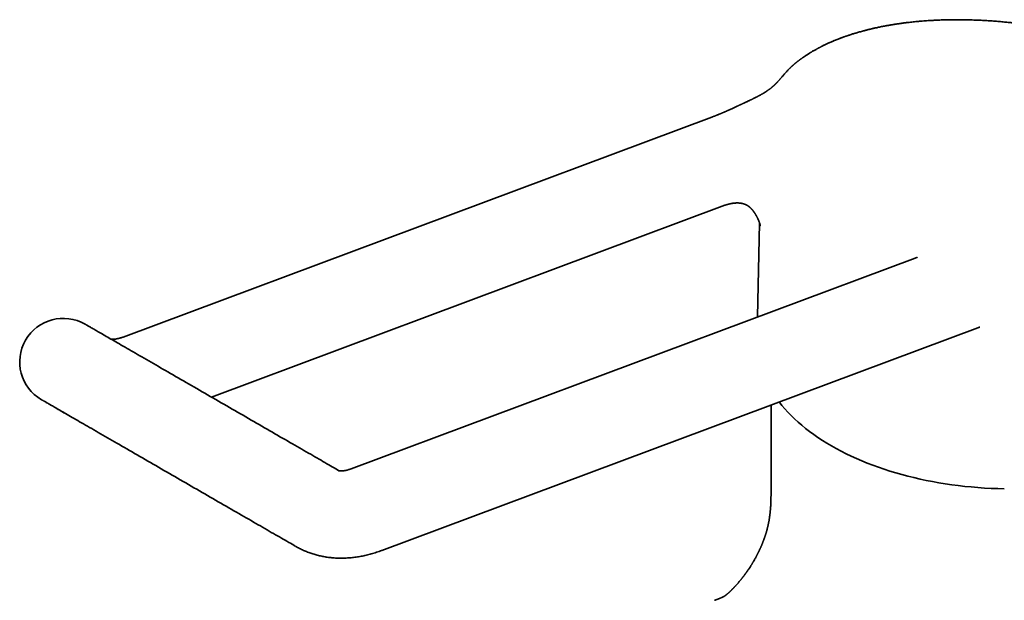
# Model space of a CAD drawing. Header units: millimetres. Extents: x 8 to 747, y 12 to 1054.
# Tile 10 of 26: x 498 to 611, y 427 to 493. Entities that reach past the tile are written whole.
import ezdxf

# ---------------------------------------------------------------- set-up
doc = ezdxf.new("R2010")
doc.units = ezdxf.units.MM

msp = doc.modelspace()

# ---------------------------------------------------------------- linework, layer by layer
at = {"color": 7, "linetype": 'Continuous', "lineweight": 35}
for p, q in [((577.39, 481.92), (509.9, 456.7)), ((520.04, 449.82), (578.89, 471.81)), ((582.88, 469.75), (582.65, 459.01)), ((600.71, 465.76), (536.06, 441.6)), ((539.56, 432.23), (607.88, 457.76)), ((584.19, 448.91), (584.19, 440.21))]:
    msp.add_line(p, q, dxfattribs=at)
at = {"color": 7, "linetype": 'Continuous', "lineweight": 35, "flags": 128}
for points in [[(512.32, 454.27), (512.06, 454.42), (511.81, 454.57), (511.56, 454.71), (511.31, 454.86), (511.07, 455), (510.83, 455.14), (510.6, 455.27), (510.37, 455.4), (510.14, 455.53), (509.92, 455.66), (509.7, 455.79), (509.49, 455.91), (509.28, 456.03), (509.08, 456.14), (508.88, 456.26), (508.69, 456.37), (508.51, 456.48), (508.32, 456.58), (508.15, 456.68), (507.98, 456.78), (507.81, 456.88), (507.65, 456.97), (507.49, 457.06), (507.34, 457.15), (507.2, 457.23), (507.06, 457.31), (506.93, 457.39), (506.8, 457.46), (506.68, 457.53), (506.57, 457.6), (506.46, 457.66), (506.36, 457.72), (506.26, 457.77), (506.17, 457.83), (506.08, 457.87), (506.01, 457.92), (505.93, 457.96), (505.87, 458), (505.81, 458.03), (505.75, 458.07), (505.71, 458.09), (505.67, 458.12), (505.63, 458.14), (505.6, 458.15), (505.58, 458.17), (505.56, 458.17), (505.55, 458.18), (505.55, 458.18)], [(534.65, 441.38), (534.47, 441.49), (534.28, 441.6), (534.09, 441.71), (533.89, 441.82), (533.68, 441.94), (533.48, 442.06), (533.26, 442.18), (533.05, 442.31), (532.82, 442.44), (532.6, 442.57), (532.37, 442.7), (532.13, 442.84), (531.89, 442.97), (531.65, 443.11), (531.41, 443.26), (531.16, 443.4), (530.9, 443.55), (530.64, 443.7), (530.38, 443.85), (530.12, 444), (529.85, 444.15), (529.58, 444.31), (529.31, 444.47), (529.03, 444.63), (528.75, 444.79), (528.47, 444.95), (528.18, 445.12), (527.89, 445.28), (527.6, 445.45), (527.31, 445.62), (527.02, 445.79), (526.72, 445.96), (526.42, 446.14), (526.12, 446.31), (525.82, 446.48), (525.51, 446.66), (525.21, 446.84), (524.9, 447.01), (524.59, 447.19), (524.28, 447.37), (523.97, 447.55), (523.66, 447.73), (523.35, 447.91), (523.03, 448.09), (522.72, 448.27), (522.41, 448.45), (522.09, 448.63), (521.78, 448.81), (521.46, 449), (521.15, 449.18), (520.83, 449.36), (520.52, 449.54), (520.21, 449.72), (519.89, 449.9), (519.58, 450.08), (519.27, 450.26), (518.96, 450.44), (518.65, 450.62), (518.34, 450.8), (518.03, 450.98), (517.73, 451.15), (517.42, 451.33), (517.12, 451.5), (516.82, 451.68), (516.52, 451.85), (516.22, 452.02), (515.93, 452.19), (515.63, 452.36), (515.34, 452.53), (515.05, 452.7), (514.77, 452.86), (514.48, 453.03), (514.2, 453.19), (513.92, 453.35), (513.65, 453.51), (513.38, 453.66), (513.11, 453.82), (512.84, 453.97), (512.58, 454.12), (512.32, 454.27)], [(500.55, 449.52), (500.55, 449.52), (500.56, 449.51), (500.58, 449.51), (500.6, 449.49), (500.63, 449.48), (500.67, 449.46), (500.71, 449.43), (500.75, 449.41), (500.81, 449.37), (500.87, 449.34), (500.93, 449.3), (501.01, 449.26), (501.08, 449.21), (501.17, 449.17), (501.26, 449.11), (501.36, 449.06), (501.46, 449), (501.57, 448.94), (501.68, 448.87), (501.8, 448.8), (501.93, 448.73), (502.06, 448.65), (502.2, 448.57), (502.34, 448.49), (502.49, 448.4), (502.65, 448.31), (502.81, 448.22), (502.98, 448.12), (503.15, 448.02), (503.32, 447.92), (503.51, 447.82), (503.69, 447.71), (503.88, 447.6), (504.08, 447.48), (504.28, 447.37), (504.49, 447.25), (504.7, 447.13), (504.92, 447), (505.14, 446.87), (505.37, 446.74), (505.6, 446.61), (505.83, 446.48), (506.07, 446.34), (506.31, 446.2), (506.56, 446.05), (506.81, 445.91), (507.06, 445.76), (507.32, 445.61)], [(500.55, 449.52), (500.55, 449.52), (500.56, 449.51), (500.58, 449.51), (500.6, 449.49), (500.63, 449.48), (500.66, 449.46), (500.71, 449.43), (500.75, 449.41), (500.81, 449.37), (500.87, 449.34), (500.93, 449.3), (501, 449.26), (501.08, 449.22), (501.17, 449.17), (501.26, 449.11), (501.35, 449.06), (501.45, 449), (501.56, 448.94), (501.68, 448.87), (501.8, 448.8), (501.92, 448.73), (502.06, 448.65), (502.19, 448.57), (502.34, 448.49), (502.48, 448.41), (502.64, 448.32), (502.8, 448.22), (502.96, 448.13), (503.13, 448.03), (503.31, 447.93), (503.49, 447.82)], [(585.12, 449.26), (585.43, 448.87), (585.77, 448.48), (586.12, 448.09), (586.49, 447.7), (586.88, 447.32), (587.29, 446.95), (587.71, 446.59), (588.15, 446.23), (588.61, 445.88), (589.08, 445.53), (589.57, 445.19), (590.07, 444.86), (590.59, 444.54), (591.12, 444.22), (591.66, 443.92), (592.22, 443.62), (592.79, 443.33), (593.38, 443.05), (593.98, 442.77), (594.59, 442.51), (595.21, 442.26), (595.84, 442.01), (596.49, 441.78), (597.14, 441.55), (597.81, 441.34), (598.48, 441.13), (599.17, 440.94), (599.86, 440.76), (600.56, 440.58), (601.27, 440.42), (601.98, 440.27), (602.7, 440.13), (603.43, 439.99), (604.16, 439.88), (604.9, 439.77), (605.64, 439.67), (606.39, 439.58), (607.14, 439.51), (607.9, 439.45), (608.65, 439.39), (609.41, 439.35), (610.17, 439.33), (610.93, 439.31)], [(507.32, 445.61), (507.58, 445.46), (507.84, 445.31), (508.11, 445.16), (508.38, 445), (508.65, 444.85), (508.92, 444.69), (509.2, 444.53), (509.48, 444.37), (509.77, 444.2), (510.05, 444.04), (510.34, 443.87), (510.63, 443.7), (510.93, 443.53), (511.22, 443.36), (511.52, 443.19), (511.82, 443.02), (512.12, 442.84), (512.42, 442.67), (512.73, 442.49), (513.03, 442.32), (513.34, 442.14), (513.65, 441.96), (513.96, 441.78), (514.27, 441.6), (514.58, 441.42), (514.89, 441.24), (515.21, 441.06), (515.52, 440.88), (515.83, 440.7), (516.15, 440.52), (516.46, 440.34), (516.78, 440.15), (517.09, 439.97), (517.41, 439.79), (517.72, 439.61), (518.03, 439.43), (518.35, 439.25), (518.66, 439.07), (518.97, 438.89), (519.28, 438.71), (519.59, 438.53), (519.9, 438.35), (520.21, 438.18), (520.51, 438), (520.82, 437.82), (521.12, 437.65), (521.42, 437.47), (521.72, 437.3), (522.02, 437.13), (522.31, 436.96), (522.6, 436.79), (522.89, 436.62), (523.18, 436.46), (523.47, 436.29), (523.75, 436.13), (524.03, 435.97), (524.31, 435.81), (524.58, 435.65), (524.85, 435.49), (525.12, 435.34), (525.38, 435.19), (525.64, 435.04), (525.9, 434.89), (526.16, 434.74), (526.41, 434.6), (526.65, 434.45), (526.89, 434.31), (527.13, 434.18), (527.37, 434.04), (527.6, 433.91), (527.82, 433.78), (528.05, 433.65), (528.26, 433.52), (528.48, 433.4), (528.68, 433.28), (528.89, 433.16), (529.09, 433.05), (529.28, 432.94), (529.47, 432.83), (529.65, 432.72)]]:
    msp.add_lwpolyline(points, dxfattribs=at)
at = {"color": 7, "linetype": 'Continuous', "lineweight": 35}
for centre, radius, start, end in [((503.05, 453.85), 5, 60, 240), ((508.16, 447.06), 1.67, 239.961, 239.9946)]:
    msp.add_arc(centre, radius, start, end, dxfattribs=at)
for points, knots in [([(631.19, 486.79), (631.12, 486.83), (630.99, 486.9), (630.8, 487.01), (630.63, 487.11), (630.46, 487.2), (630.32, 487.27), (630.19, 487.34), (630.08, 487.4), (629.98, 487.45), (629.9, 487.49), (629.84, 487.53), (629.79, 487.55), (629.75, 487.57), (629.72, 487.59), (629.68, 487.61), (629.62, 487.64), (629.55, 487.68), (629.46, 487.72), (629.36, 487.77), (629.25, 487.83), (629.12, 487.89), (628.96, 487.97), (628.79, 488.06), (628.62, 488.14), (628.45, 488.22), (628.27, 488.3), (628.07, 488.39), (627.91, 488.47), (627.78, 488.52), (627.7, 488.56), (627.64, 488.59), (627.59, 488.61), (627.56, 488.62), (627.53, 488.64), (627.5, 488.65), (627.45, 488.67), (627.38, 488.7), (627.3, 488.74), (627.19, 488.78), (627.06, 488.84), (626.93, 488.89), (626.8, 488.95), (626.67, 489), (626.49, 489.08), (626.26, 489.17), (625.99, 489.28), (625.72, 489.39), (625.47, 489.48), (625.28, 489.55), (625.16, 489.6), (625.09, 489.63), (625.03, 489.65), (624.98, 489.67), (624.93, 489.69), (624.86, 489.71), (624.79, 489.74), (624.7, 489.77), (624.6, 489.81), (624.49, 489.85), (624.38, 489.88), (624.28, 489.92), (624.14, 489.97), (623.98, 490.03), (623.8, 490.09), (623.62, 490.15), (623.45, 490.21), (623.24, 490.28), (622.98, 490.36), (622.68, 490.46), (622.38, 490.55), (622.08, 490.64), (621.79, 490.73), (621.48, 490.82), (621.19, 490.9), (620.91, 490.98), (620.64, 491.06), (620.34, 491.14), (620.04, 491.22), (619.71, 491.3), (619.37, 491.39), (619.03, 491.47), (618.71, 491.55), (618.41, 491.62), (618.13, 491.68), (617.89, 491.74), (617.68, 491.78), (617.5, 491.82), (617.34, 491.85), (617.21, 491.88), (617.1, 491.9), (617.03, 491.92), (616.97, 491.93), (616.92, 491.94), (616.87, 491.95), (616.79, 491.97), (616.69, 491.99), (616.52, 492.02), (616.27, 492.07), (615.94, 492.13), (615.59, 492.19), (615.21, 492.26), (614.81, 492.33), (614.4, 492.39), (613.97, 492.46), (613.53, 492.52), (613.07, 492.59), (612.59, 492.65), (612.07, 492.71), (611.52, 492.78), (610.93, 492.83), (610.32, 492.89), (609.7, 492.94), (609.07, 492.98), (608.42, 493.02), (607.76, 493.05), (607.17, 493.07), (606.65, 493.09), (606.21, 493.09), (605.77, 493.1), (605.32, 493.1), (604.87, 493.09), (604.4, 493.09), (603.92, 493.07), (603.44, 493.06), (602.99, 493.04), (602.57, 493.01), (602.19, 492.99), (601.85, 492.97), (601.53, 492.94), (601.22, 492.91), (600.93, 492.89), (600.64, 492.86), (600.33, 492.83), (600.08, 492.8), (599.88, 492.77), (599.73, 492.76), (599.57, 492.74), (599.42, 492.72), (599.26, 492.7), (599.1, 492.68), (598.97, 492.66), (598.87, 492.64), (598.79, 492.63), (598.72, 492.62), (598.67, 492.61), (598.63, 492.61), (598.59, 492.6), (598.56, 492.6), (598.52, 492.59), (598.45, 492.58), (598.36, 492.57), (598.26, 492.55), (598.15, 492.53), (598.04, 492.51), (597.9, 492.49), (597.74, 492.46), (597.57, 492.43), (597.38, 492.4), (597.11, 492.35), (596.74, 492.28), (596.39, 492.2), (596.13, 492.15), (595.97, 492.11), (595.82, 492.07), (595.68, 492.04), (595.55, 492.01), (595.44, 491.99), (595.32, 491.96), (595.2, 491.93), (595.06, 491.89), (594.92, 491.85), (594.75, 491.81), (594.55, 491.76), (594.33, 491.69), (594.11, 491.63), (593.91, 491.57), (593.72, 491.52), (593.54, 491.46), (593.36, 491.4), (593.21, 491.35), (593.09, 491.31), (593, 491.28), (592.91, 491.25), (592.83, 491.23), (592.76, 491.2), (592.69, 491.18), (592.62, 491.15), (592.51, 491.11), (592.4, 491.07), (592.27, 491.02), (592.14, 490.98), (592.02, 490.93), (591.9, 490.88), (591.8, 490.84), (591.69, 490.8), (591.59, 490.76), (591.48, 490.72), (591.36, 490.67), (591.24, 490.61), (591.12, 490.56), (591.01, 490.52), (590.91, 490.47), (590.81, 490.43), (590.69, 490.38), (590.57, 490.32), (590.44, 490.26), (590.3, 490.19), (590.17, 490.13), (590.05, 490.07), (589.95, 490.01), (589.85, 489.97), (589.77, 489.92), (589.7, 489.89), (589.64, 489.85), (589.58, 489.82), (589.51, 489.79), (589.43, 489.74), (589.33, 489.69), (589.21, 489.62), (589.08, 489.55), (588.96, 489.48), (588.86, 489.42), (588.76, 489.36), (588.65, 489.29), (588.54, 489.22), (588.43, 489.15), (588.31, 489.08), (588.19, 489), (588.08, 488.92), (587.97, 488.85), (587.88, 488.78), (587.8, 488.73), (587.74, 488.69), (587.68, 488.64), (587.62, 488.6), (587.58, 488.57), (587.54, 488.54), (587.51, 488.52), (587.46, 488.48), (587.41, 488.45), (587.36, 488.4), (587.3, 488.36), (587.23, 488.31), (587.17, 488.26), (587.11, 488.21), (587.05, 488.16), (587, 488.12), (586.94, 488.08), (586.89, 488.03), (586.84, 487.99), (586.79, 487.94), (586.74, 487.9), (586.71, 487.88), (586.7, 487.87)], [0, 0, 0, 0, 0.00526, 0.010117, 0.014572, 0.018625, 0.022277, 0.025528, 0.028379, 0.030641, 0.032568, 0.034158, 0.035413, 0.036333, 0.036924, 0.037885, 0.039248, 0.041014, 0.043181, 0.045743, 0.048398, 0.050977, 0.055389, 0.059556, 0.063478, 0.06744, 0.071693, 0.076238, 0.081075, 0.083156, 0.084914, 0.086342, 0.087442, 0.088213, 0.088698, 0.089465, 0.090584, 0.092053, 0.093873, 0.096498, 0.099441, 0.102384, 0.105322, 0.108254, 0.111181, 0.117433, 0.123659, 0.129621, 0.135048, 0.139943, 0.141747, 0.143324, 0.144609, 0.145603, 0.146563, 0.147883, 0.149566, 0.151429, 0.153597, 0.156002, 0.158346, 0.160597, 0.162756, 0.167067, 0.170951, 0.17449, 0.178083, 0.181786, 0.187904, 0.194236, 0.200455, 0.206514, 0.21269, 0.218732, 0.225148, 0.230416, 0.235993, 0.24188, 0.248077, 0.254583, 0.261399, 0.268452, 0.274809, 0.280749, 0.286272, 0.291379, 0.2951, 0.298565, 0.301772, 0.304701, 0.306608, 0.308046, 0.309015, 0.309825, 0.310817, 0.312394, 0.314284, 0.316487, 0.322495, 0.328944, 0.335832, 0.343161, 0.350931, 0.359142, 0.367288, 0.375827, 0.384759, 0.394085, 0.403727, 0.414787, 0.426162, 0.437855, 0.449864, 0.462191, 0.474837, 0.487802, 0.501087, 0.509669, 0.518381, 0.527221, 0.53619, 0.545289, 0.5543, 0.564499, 0.574241, 0.583526, 0.592353, 0.599846, 0.606974, 0.613737, 0.620132, 0.626165, 0.632236, 0.638625, 0.645333, 0.648499, 0.651731, 0.65503, 0.658396, 0.661829, 0.665326, 0.668556, 0.670478, 0.672156, 0.67359, 0.67478, 0.675727, 0.676429, 0.676967, 0.677779, 0.679388, 0.681358, 0.68355, 0.685965, 0.688601, 0.691461, 0.695117, 0.699083, 0.703259, 0.707412, 0.717833, 0.728038, 0.731988, 0.735849, 0.7394, 0.742616, 0.745552, 0.748175, 0.75091, 0.75388, 0.757081, 0.760481, 0.764076, 0.769504, 0.775023, 0.780269, 0.785241, 0.789982, 0.794526, 0.799052, 0.803782, 0.806001, 0.808318, 0.810625, 0.812622, 0.814295, 0.816028, 0.818086, 0.820423, 0.823991, 0.827326, 0.830689, 0.834198, 0.837163, 0.839956, 0.842597, 0.845395, 0.848454, 0.851714, 0.855302, 0.858528, 0.861468, 0.864213, 0.867121, 0.870221, 0.873756, 0.877743, 0.881723, 0.885548, 0.889161, 0.89216, 0.894847, 0.897299, 0.899725, 0.901243, 0.902966, 0.905042, 0.907472, 0.910078, 0.914523, 0.918545, 0.922099, 0.925364, 0.928422, 0.931766, 0.935339, 0.939214, 0.942799, 0.946777, 0.950996, 0.954398, 0.958023, 0.96017, 0.962326, 0.964462, 0.966444, 0.968037, 0.969092, 0.970361, 0.971894, 0.97369, 0.97552, 0.978003, 0.980196, 0.982294, 0.984527, 0.986831, 0.98898, 0.990718, 0.992627, 0.994756, 0.996802, 0.998475, 1, 1, 1, 1]), ([(586.7, 487.87), (586.69, 487.86), (586.66, 487.83), (586.61, 487.79), (586.55, 487.73), (586.5, 487.68), (586.44, 487.64), (586.39, 487.58), (586.3, 487.5), (586.19, 487.39), (586.06, 487.25), (585.94, 487.12), (585.83, 487), (585.73, 486.88), (585.64, 486.78), (585.56, 486.68), (585.48, 486.59), (585.41, 486.51), (585.35, 486.43), (585.28, 486.36), (585.21, 486.28), (585.14, 486.2), (585.09, 486.14), (585.04, 486.09), (585.02, 486.06), (584.99, 486.04), (584.97, 486.01), (584.94, 485.98), (584.92, 485.95), (584.89, 485.92), (584.85, 485.89), (584.82, 485.85), (584.78, 485.81), (584.75, 485.78), (584.72, 485.75), (584.69, 485.72), (584.66, 485.7), (584.64, 485.67), (584.62, 485.65), (584.59, 485.63), (584.57, 485.6), (584.55, 485.58), (584.53, 485.57), (584.51, 485.55), (584.49, 485.53), (584.47, 485.51), (584.45, 485.49), (584.43, 485.48), (584.42, 485.46), (584.4, 485.44), (584.37, 485.42), (584.35, 485.41), (584.34, 485.39), (584.32, 485.38), (584.31, 485.37), (584.3, 485.36), (584.28, 485.34), (584.26, 485.33), (584.24, 485.31), (584.22, 485.29), (584.19, 485.27), (584.15, 485.23), (584.09, 485.19), (584.03, 485.14), (583.97, 485.1), (583.91, 485.06), (583.86, 485.02), (583.81, 484.99), (583.77, 484.96), (583.74, 484.94), (583.7, 484.91), (583.67, 484.89), (583.64, 484.87), (583.61, 484.85), (583.58, 484.83), (583.55, 484.81), (583.52, 484.8), (583.49, 484.78), (583.46, 484.76), (583.42, 484.73), (583.39, 484.71), (583.36, 484.69), (583.31, 484.66), (583.24, 484.62), (583.15, 484.57), (583.06, 484.52), (582.97, 484.47), (582.89, 484.43), (582.82, 484.39), (582.77, 484.36), (582.72, 484.34), (582.68, 484.31), (582.62, 484.28), (582.55, 484.25), (582.46, 484.2), (582.36, 484.15), (582.27, 484.11), (582.19, 484.07), (582.12, 484.03), (582.05, 484), (581.98, 483.96), (581.89, 483.92), (581.8, 483.88), (581.7, 483.83), (581.59, 483.78), (581.47, 483.72), (581.35, 483.67), (581.23, 483.61), (581.13, 483.56), (581.03, 483.52), (580.94, 483.48), (580.87, 483.44), (580.82, 483.42), (580.77, 483.39), (580.72, 483.37), (580.67, 483.35), (580.61, 483.32), (580.54, 483.29), (580.46, 483.25), (580.38, 483.21), (580.28, 483.17), (580.15, 483.11), (579.99, 483.03), (579.8, 482.94), (579.56, 482.83), (579.36, 482.74), (579.21, 482.68), (579.14, 482.64), (579.07, 482.61), (579.01, 482.59), (578.97, 482.57), (578.94, 482.55), (578.91, 482.54), (578.88, 482.53), (578.84, 482.51), (578.79, 482.49), (578.72, 482.46), (578.65, 482.43), (578.57, 482.4), (578.5, 482.37), (578.42, 482.33), (578.33, 482.29), (578.22, 482.25), (578.1, 482.2), (577.99, 482.16), (577.9, 482.12), (577.83, 482.09), (577.76, 482.06), (577.68, 482.03), (577.6, 482), (577.51, 481.97), (577.44, 481.94), (577.4, 481.93), (577.39, 481.92)], [0, 0, 0, 0, 0.0028361, 0.0093081, 0.015053, 0.0200658, 0.0247653, 0.0303042, 0.0367569, 0.0515779, 0.0663678, 0.0804491, 0.0940407, 0.1077738, 0.1208751, 0.130854, 0.1430371, 0.1526697, 0.1624236, 0.1719524, 0.182242, 0.1927009, 0.2048594, 0.2094729, 0.2133538, 0.2170684, 0.2208137, 0.2253339, 0.2301074, 0.2344604, 0.2395518, 0.2471584, 0.2524714, 0.2570543, 0.263179, 0.2685175, 0.2718692, 0.2753289, 0.2793361, 0.2839676, 0.2883477, 0.2918405, 0.2947663, 0.2975791, 0.3006473, 0.3043016, 0.3083521, 0.3116189, 0.3142251, 0.317544, 0.3216615, 0.3252349, 0.3277871, 0.3300065, 0.3325616, 0.334812, 0.3375073, 0.3407557, 0.3445561, 0.3483795, 0.3513458, 0.3593082, 0.3692202, 0.3782167, 0.3897701, 0.3969891, 0.4055082, 0.4135466, 0.4179182, 0.4235883, 0.4285341, 0.4325902, 0.4367626, 0.4411158, 0.4452441, 0.449242, 0.4527688, 0.4566995, 0.4614594, 0.4665497, 0.4706301, 0.4743341, 0.4787101, 0.4894503, 0.4991267, 0.5099962, 0.5189945, 0.5301695, 0.5365456, 0.5418559, 0.5463663, 0.5511242, 0.5563598, 0.5639381, 0.5725416, 0.582413, 0.5921888, 0.6000768, 0.6052929, 0.6110384, 0.6179585, 0.6260525, 0.6339241, 0.6426574, 0.652252, 0.6627081, 0.6736323, 0.6836337, 0.692591, 0.7012386, 0.7086238, 0.7147469, 0.7196082, 0.7232189, 0.7266139, 0.7309805, 0.7363189, 0.7424479, 0.7488172, 0.7553891, 0.7621635, 0.775109, 0.7887031, 0.8027948, 0.8248251, 0.8479208, 0.8551104, 0.8614903, 0.8670396, 0.8717587, 0.8756482, 0.8780381, 0.8799914, 0.882417, 0.8857058, 0.8898574, 0.8948711, 0.9015665, 0.9078916, 0.9137214, 0.9190562, 0.9275169, 0.9360273, 0.9449888, 0.9546927, 0.961212, 0.9666184, 0.9712983, 0.9769863, 0.983665, 0.9903115, 0.9979076, 1, 1, 1, 1]), ([(578.89, 471.81), (578.9, 471.81), (578.93, 471.82), (578.98, 471.84), (579.06, 471.87), (579.12, 471.89), (579.19, 471.91), (579.26, 471.93), (579.34, 471.95), (579.41, 471.97), (579.48, 471.98), (579.54, 472), (579.59, 472.01), (579.65, 472.02), (579.7, 472.03), (579.75, 472.04), (579.8, 472.04), (579.85, 472.05), (579.89, 472.06), (579.93, 472.06), (579.97, 472.06), (580.02, 472.07), (580.06, 472.07), (580.11, 472.07), (580.16, 472.08), (580.2, 472.08), (580.24, 472.08), (580.26, 472.08), (580.29, 472.08), (580.33, 472.08), (580.36, 472.08), (580.39, 472.08), (580.41, 472.08), (580.44, 472.08), (580.47, 472.08), (580.49, 472.07), (580.52, 472.07), (580.54, 472.07), (580.57, 472.07), (580.6, 472.07), (580.63, 472.06), (580.67, 472.06), (580.7, 472.05), (580.73, 472.05), (580.75, 472.05), (580.77, 472.04), (580.81, 472.04), (580.84, 472.03), (580.87, 472.03), (580.89, 472.02), (580.93, 472.01), (580.98, 472), (581.03, 471.98), (581.08, 471.97), (581.14, 471.95), (581.19, 471.93), (581.24, 471.91), (581.29, 471.89), (581.34, 471.86), (581.38, 471.84), (581.41, 471.83), (581.43, 471.82), (581.45, 471.8), (581.47, 471.79), (581.5, 471.78), (581.51, 471.77), (581.53, 471.76), (581.54, 471.75), (581.55, 471.74), (581.56, 471.73), (581.58, 471.72), (581.6, 471.71), (581.62, 471.69), (581.63, 471.68), (581.65, 471.67), (581.66, 471.66), (581.69, 471.63), (581.73, 471.6), (581.78, 471.56), (581.83, 471.51), (581.88, 471.46), (581.93, 471.41), (581.97, 471.37), (582, 471.33), (582.03, 471.29), (582.07, 471.26), (582.1, 471.22), (582.12, 471.19), (582.14, 471.16), (582.17, 471.13), (582.19, 471.1), (582.21, 471.07), (582.23, 471.04), (582.25, 471.02), (582.27, 470.99), (582.29, 470.96), (582.31, 470.93), (582.33, 470.9), (582.35, 470.87), (582.36, 470.85), (582.38, 470.82), (582.4, 470.78), (582.43, 470.74), (582.46, 470.69), (582.48, 470.65), (582.5, 470.61), (582.52, 470.57), (582.55, 470.53), (582.57, 470.5), (582.58, 470.46), (582.6, 470.43), (582.61, 470.41), (582.63, 470.37), (582.65, 470.34), (582.67, 470.3), (582.68, 470.26), (582.7, 470.22), (582.72, 470.18), (582.74, 470.14), (582.75, 470.1), (582.77, 470.07), (582.78, 470.03), (582.8, 469.99), (582.81, 469.95), (582.83, 469.91), (582.84, 469.87), (582.86, 469.83), (582.87, 469.8), (582.88, 469.76), (582.89, 469.74), (582.9, 469.71), (582.9, 469.69), (582.91, 469.66), (582.92, 469.64), (582.92, 469.62), (582.93, 469.61), (582.93, 469.59), (582.94, 469.57), (582.94, 469.55), (582.95, 469.53), (582.95, 469.52), (582.95, 469.5), (582.96, 469.49), (582.96, 469.49), (582.96, 469.48), (582.96, 469.48), (582.96, 469.48), (582.96, 469.48), (582.96, 469.48), (582.96, 469.48)], [0, 0, 0, 0, 0.003659, 0.011919, 0.022744, 0.031661, 0.038344, 0.04931, 0.058134, 0.067054, 0.077878, 0.08361, 0.089309, 0.09664, 0.103929, 0.109675, 0.115448, 0.122288, 0.127844, 0.131708, 0.137064, 0.143483, 0.148964, 0.154298, 0.161091, 0.168215, 0.172299, 0.175284, 0.179183, 0.184354, 0.189207, 0.19286, 0.196218, 0.200172, 0.204969, 0.209203, 0.212483, 0.21542, 0.21957, 0.225002, 0.230678, 0.236972, 0.242297, 0.246602, 0.250115, 0.254399, 0.261412, 0.267717, 0.273046, 0.27873, 0.285729, 0.293869, 0.306638, 0.319225, 0.331805, 0.345446, 0.359382, 0.372636, 0.385683, 0.399071, 0.406088, 0.412008, 0.418805, 0.427303, 0.433181, 0.438228, 0.442347, 0.445536, 0.448317, 0.452428, 0.457667, 0.464004, 0.470253, 0.475803, 0.480656, 0.485123, 0.490212, 0.507826, 0.52136, 0.53558, 0.552649, 0.568343, 0.578732, 0.588331, 0.59718, 0.606908, 0.617017, 0.623139, 0.628948, 0.635197, 0.642039, 0.648555, 0.654022, 0.659199, 0.663918, 0.669585, 0.676189, 0.682501, 0.687668, 0.691929, 0.697014, 0.7035, 0.712013, 0.720456, 0.728101, 0.734981, 0.741738, 0.748631, 0.755091, 0.760706, 0.765371, 0.769692, 0.774941, 0.78192, 0.788956, 0.795386, 0.801495, 0.808196, 0.815522, 0.822239, 0.827749, 0.833619, 0.841158, 0.849666, 0.856752, 0.862815, 0.870427, 0.879504, 0.885749, 0.891031, 0.896296, 0.902869, 0.908948, 0.914883, 0.919744, 0.92354, 0.927719, 0.934021, 0.942624, 0.95166, 0.959072, 0.964932, 0.971091, 0.976893, 0.982346, 0.988088, 0.992907, 0.998332, 1, 1, 1, 1]), ([(600.94, 465.86), (600.94, 465.86), (600.94, 465.86), (600.93, 465.85), (600.93, 465.85), (600.91, 465.84), (600.89, 465.83), (600.86, 465.82), (600.83, 465.81), (600.8, 465.79), (600.77, 465.78), (600.74, 465.77), (600.72, 465.76), (600.71, 465.76), (600.71, 465.76)], [0, 0, 0, 0, 0.026711, 0.132277, 0.23951, 0.349519, 0.465646, 0.576761, 0.67004, 0.754826, 0.868008, 0.929471, 0.992773, 1, 1, 1, 1]), ([(607.88, 457.76), (607.89, 457.76), (607.91, 457.77), (607.93, 457.78), (607.97, 457.79), (608, 457.8), (608.03, 457.81), (608.05, 457.82), (608.07, 457.83), (608.09, 457.84), (608.11, 457.84), (608.12, 457.85), (608.13, 457.85), (608.13, 457.85), (608.13, 457.85)], [0, 0, 0, 0, 0.044601, 0.116689, 0.205354, 0.295433, 0.36782, 0.427114, 0.500262, 0.59184, 0.69044, 0.787869, 0.883979, 1, 1, 1, 1]), ([(509.9, 456.7), (509.87, 456.69), (509.8, 456.67), (509.7, 456.63), (509.6, 456.6), (509.5, 456.57), (509.41, 456.55), (509.32, 456.53), (509.24, 456.51), (509.16, 456.49), (509.08, 456.48), (509.01, 456.47), (508.94, 456.46), (508.88, 456.46), (508.82, 456.45), (508.77, 456.45), (508.72, 456.45), (508.68, 456.45), (508.64, 456.45), (508.61, 456.46), (508.58, 456.46), (508.55, 456.47), (508.53, 456.47), (508.52, 456.48), (508.51, 456.48), (508.5, 456.48), (508.5, 456.48)], [0, 0, 0, 0, 0.0340181, 0.0721879, 0.1103928, 0.148657, 0.1870076, 0.2254757, 0.2640963, 0.3029094, 0.3419604, 0.3813012, 0.420991, 0.4610983, 0.5017021, 0.5428947, 0.5847848, 0.6275023, 0.6712038, 0.7160824, 0.7623811, 0.8104132, 0.8605976, 0.9135176, 0.9700342, 1, 1, 1, 1]), ([(503.51, 447.81), (503.51, 447.81), (503.54, 447.79), (503.57, 447.78), (503.6, 447.76)], [0, 0, 0, 0, 0.213791, 1, 1, 1, 1]), ([(536.06, 441.6), (536.03, 441.59), (535.96, 441.56), (535.86, 441.53), (535.76, 441.5), (535.66, 441.47), (535.57, 441.44), (535.48, 441.42), (535.4, 441.4), (535.32, 441.39), (535.24, 441.38), (535.17, 441.37), (535.11, 441.36), (535.04, 441.35), (534.99, 441.35), (534.93, 441.35), (534.89, 441.35), (534.84, 441.35), (534.8, 441.35), (534.77, 441.35), (534.74, 441.36), (534.71, 441.36), (534.69, 441.37), (534.68, 441.37), (534.67, 441.38), (534.66, 441.38), (534.65, 441.38), (534.65, 441.38), (534.65, 441.38), (534.65, 441.38)], [0, 0, 0, 0, 0.028122, 0.059665, 0.091236, 0.122857, 0.154549, 0.186339, 0.218254, 0.250328, 0.282599, 0.31511, 0.347909, 0.381052, 0.414607, 0.448647, 0.483265, 0.518565, 0.554679, 0.591766, 0.630026, 0.669719, 0.71119, 0.754923, 0.801627, 0.852439, 0.9094, 0.976982, 1, 1, 1, 1]), ([(584.19, 440.21), (584.19, 440.18), (584.19, 440.13), (584.19, 440.07), (584.19, 440.02), (584.19, 439.98), (584.19, 439.95), (584.19, 439.91), (584.19, 439.87), (584.19, 439.82), (584.19, 439.75), (584.19, 439.68), (584.19, 439.61), (584.19, 439.54), (584.19, 439.48), (584.19, 439.43), (584.19, 439.37), (584.19, 439.3), (584.19, 439.21), (584.19, 439.12), (584.19, 439.03), (584.19, 438.95), (584.19, 438.9), (584.19, 438.84), (584.19, 438.78), (584.19, 438.69), (584.19, 438.59), (584.18, 438.47), (584.18, 438.35), (584.18, 438.21), (584.18, 438.06), (584.17, 437.9), (584.16, 437.72), (584.16, 437.52), (584.15, 437.32), (584.13, 437.16), (584.13, 437.03), (584.12, 436.92), (584.11, 436.84), (584.1, 436.76), (584.1, 436.68), (584.09, 436.61), (584.08, 436.54), (584.07, 436.46), (584.06, 436.38), (584.05, 436.31), (584.04, 436.23), (584.03, 436.15), (584.02, 436.08), (584.01, 436.01), (584, 435.94), (583.99, 435.87), (583.98, 435.81), (583.97, 435.74), (583.96, 435.66), (583.95, 435.6), (583.93, 435.55), (583.92, 435.49), (583.91, 435.43), (583.9, 435.38), (583.89, 435.32), (583.88, 435.27), (583.86, 435.19), (583.84, 435.11), (583.82, 435), (583.8, 434.9), (583.77, 434.79), (583.74, 434.69), (583.71, 434.58), (583.69, 434.48), (583.66, 434.39), (583.64, 434.31), (583.62, 434.24), (583.6, 434.17), (583.57, 434.09), (583.55, 434.02), (583.52, 433.94), (583.5, 433.86), (583.47, 433.77), (583.43, 433.66), (583.39, 433.56), (583.36, 433.46), (583.32, 433.37), (583.29, 433.29), (583.26, 433.21), (583.24, 433.14), (583.21, 433.08), (583.19, 433.03), (583.16, 432.96), (583.13, 432.89), (583.1, 432.81), (583.06, 432.73), (583.02, 432.63), (582.98, 432.54), (582.94, 432.44), (582.9, 432.36), (582.87, 432.3), (582.84, 432.24), (582.82, 432.18), (582.79, 432.12), (582.76, 432.06), (582.72, 431.99), (582.69, 431.92), (582.65, 431.84), (582.61, 431.76), (582.57, 431.69), (582.54, 431.62), (582.51, 431.56), (582.47, 431.5), (582.42, 431.41), (582.37, 431.31), (582.31, 431.2), (582.24, 431.09), (582.18, 430.98), (582.12, 430.89), (582.08, 430.81), (582.04, 430.75), (582.01, 430.69), (581.97, 430.63), (581.92, 430.54), (581.85, 430.44), (581.78, 430.33), (581.71, 430.22), (581.63, 430.11), (581.57, 430.01), (581.5, 429.91), (581.45, 429.84), (581.41, 429.79), (581.38, 429.74), (581.34, 429.69), (581.31, 429.64), (581.27, 429.59), (581.24, 429.55), (581.2, 429.5), (581.16, 429.45), (581.13, 429.4), (581.09, 429.35), (581.07, 429.31), (581.04, 429.28), (581.02, 429.25), (580.99, 429.22), (580.96, 429.18), (580.94, 429.15), (580.91, 429.11), (580.87, 429.06), (580.83, 429.01), (580.79, 428.96), (580.74, 428.9), (580.69, 428.83), (580.62, 428.75), (580.54, 428.66), (580.47, 428.57), (580.4, 428.49), (580.33, 428.41), (580.26, 428.34), (580.2, 428.27), (580.15, 428.21), (580.09, 428.15), (580.04, 428.09), (579.99, 428.04), (579.95, 427.99), (579.9, 427.94), (579.86, 427.89), (579.81, 427.85), (579.76, 427.8), (579.71, 427.75), (579.66, 427.69), (579.6, 427.64), (579.55, 427.59), (579.5, 427.54), (579.45, 427.49), (579.39, 427.44), (579.35, 427.4), (579.31, 427.36), (579.27, 427.33), (579.23, 427.3), (579.2, 427.27), (579.17, 427.25), (579.15, 427.22), (579.12, 427.2), (579.1, 427.18), (579.08, 427.17), (579.06, 427.15), (579.05, 427.14), (579.03, 427.13), (579.02, 427.12), (579, 427.1), (578.99, 427.1), (578.98, 427.09), (578.96, 427.08), (578.95, 427.07), (578.95, 427.06), (578.94, 427.06), (578.93, 427.05), (578.92, 427.05), (578.92, 427.04), (578.91, 427.04), (578.91, 427.03), (578.9, 427.03), (578.9, 427.03), (578.89, 427.02), (578.89, 427.02), (578.88, 427.02), (578.88, 427.01), (578.87, 427.01), (578.87, 427.01), (578.86, 427), (578.86, 427), (578.86, 427), (578.86, 427), (578.85, 427), (578.85, 426.99), (578.84, 426.98), (578.83, 426.98), (578.82, 426.97), (578.81, 426.97), (578.79, 426.96), (578.78, 426.95), (578.77, 426.94), (578.74, 426.93), (578.74, 426.93), (578.72, 426.92), (578.71, 426.92), (578.7, 426.91), (578.68, 426.9), (578.66, 426.89), (578.64, 426.88), (578.61, 426.87), (578.58, 426.85), (578.53, 426.83), (578.49, 426.81), (578.44, 426.8), (578.4, 426.78), (578.36, 426.76), (578.31, 426.74), (578.26, 426.72), (578.22, 426.7), (578.17, 426.69), (578.13, 426.67), (578.1, 426.66), (578.06, 426.64), (578.03, 426.63), (577.99, 426.62), (577.95, 426.6), (577.91, 426.59), (577.88, 426.58), (577.86, 426.57), (577.84, 426.56), (577.81, 426.55), (577.77, 426.53), (577.74, 426.52), (577.72, 426.52)], [0, 0, 0, 0, 0.003938, 0.007148, 0.009633, 0.011397, 0.012846, 0.014811, 0.016852, 0.01917, 0.022284, 0.025933, 0.029355, 0.0324, 0.034959, 0.037535, 0.040185, 0.043209, 0.046842, 0.05126, 0.055611, 0.058758, 0.061024, 0.062745, 0.065496, 0.069147, 0.073745, 0.07836, 0.083674, 0.089699, 0.096444, 0.103778, 0.110836, 0.121074, 0.130267, 0.138416, 0.144288, 0.149482, 0.154056, 0.158535, 0.16308, 0.167509, 0.171673, 0.17675, 0.182022, 0.18613, 0.19127, 0.196682, 0.20077, 0.204971, 0.209829, 0.213735, 0.217374, 0.222104, 0.226673, 0.230173, 0.233249, 0.23703, 0.240741, 0.243741, 0.246439, 0.249803, 0.253731, 0.259417, 0.264997, 0.271746, 0.276793, 0.283174, 0.289559, 0.295452, 0.300126, 0.304448, 0.307835, 0.311582, 0.31617, 0.320388, 0.32393, 0.328033, 0.333672, 0.339267, 0.344788, 0.350372, 0.354853, 0.359458, 0.363729, 0.3673, 0.370437, 0.373269, 0.376534, 0.380511, 0.384854, 0.389487, 0.394201, 0.399736, 0.404712, 0.409032, 0.412758, 0.415356, 0.418547, 0.422009, 0.425398, 0.428691, 0.432614, 0.436804, 0.441378, 0.445505, 0.449083, 0.452065, 0.455152, 0.460149, 0.465906, 0.472059, 0.478374, 0.484728, 0.489651, 0.493949, 0.497536, 0.500498, 0.503395, 0.508162, 0.513883, 0.520249, 0.527251, 0.534471, 0.539663, 0.546361, 0.549818, 0.552759, 0.555604, 0.558515, 0.561635, 0.56433, 0.567201, 0.570105, 0.573089, 0.576658, 0.579533, 0.581655, 0.583209, 0.585054, 0.587294, 0.589735, 0.59198, 0.594016, 0.597121, 0.600437, 0.603489, 0.606538, 0.612152, 0.617491, 0.622973, 0.629785, 0.634774, 0.64038, 0.645932, 0.650508, 0.65535, 0.658902, 0.663652, 0.666952, 0.670932, 0.674414, 0.678745, 0.682402, 0.686234, 0.690398, 0.695612, 0.700162, 0.705059, 0.708938, 0.714046, 0.719186, 0.723951, 0.727792, 0.731996, 0.735477, 0.739806, 0.742594, 0.745963, 0.750403, 0.75275, 0.754955, 0.758166, 0.760681, 0.76285, 0.765952, 0.768713, 0.770869, 0.773287, 0.776036, 0.77836, 0.780261, 0.782043, 0.784406, 0.786617, 0.788025, 0.789298, 0.79066, 0.792703, 0.795113, 0.797176, 0.798794, 0.800301, 0.80213, 0.804478, 0.806846, 0.808349, 0.80962, 0.810927, 0.812789, 0.815227, 0.817396, 0.824787, 0.832184, 0.839826, 0.846909, 0.854791, 0.862589, 0.871052, 0.875456, 0.880078, 0.884465, 0.888034, 0.892058, 0.89728, 0.901581, 0.905384, 0.911575, 0.918761, 0.926411, 0.933834, 0.939302, 0.944641, 0.949856, 0.954951, 0.959785, 0.964721, 0.967958, 0.971348, 0.974425, 0.976919, 0.97939, 0.982257, 0.98505, 0.987929, 0.9902, 0.991082, 0.992448, 0.99439, 0.996908, 1, 1, 1, 1]), ([(529.67, 432.71), (529.68, 432.71), (529.76, 432.66), (529.91, 432.58), (530.13, 432.46), (530.36, 432.35), (530.59, 432.24), (530.83, 432.14), (531.06, 432.05), (531.3, 431.96), (531.55, 431.87), (531.79, 431.8), (532.04, 431.72), (532.29, 431.66), (532.55, 431.6), (532.8, 431.55), (533.06, 431.5), (533.32, 431.46), (533.58, 431.42), (533.85, 431.4), (534.12, 431.37), (534.39, 431.36), (534.66, 431.35), (534.94, 431.35), (535.21, 431.35), (535.49, 431.36), (535.77, 431.38), (536.05, 431.4), (536.34, 431.43), (536.62, 431.47), (536.91, 431.51), (537.2, 431.56), (537.49, 431.62), (537.78, 431.69), (538.07, 431.76), (538.36, 431.84), (538.66, 431.92), (538.95, 432.02), (539.25, 432.12), (539.45, 432.19), (539.56, 432.23), (539.56, 432.23)], [0, 0, 0, 0, 0.002175, 0.027171, 0.052189, 0.077237, 0.102322, 0.127452, 0.152637, 0.177884, 0.203201, 0.228596, 0.254078, 0.279655, 0.305334, 0.331125, 0.357034, 0.38307, 0.40924, 0.435551, 0.462011, 0.488627, 0.515404, 0.542349, 0.569466, 0.596762, 0.624239, 0.651901, 0.679751, 0.70779, 0.736019, 0.764436, 0.793041, 0.821831, 0.850802, 0.879949, 0.909266, 0.938746, 0.96838, 0.998161, 1, 1, 1, 1])]:
    msp.add_open_spline(points, degree=3, knots=knots, dxfattribs=at)

doc.saveas('drawing.dxf')
